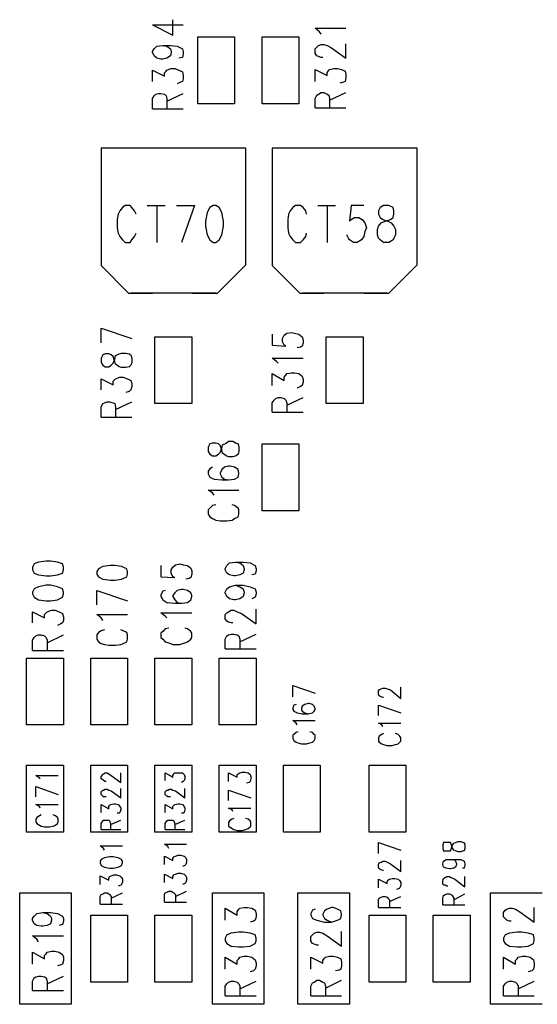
# Model space of a CAD drawing. Extents: x 11.9 to 28.1, y 10.8 to 21.2.
# Tile 38 of 44: x 20.9 to 21.5, y 17.7 to 18.9. Entities that reach past the tile are written whole.
import ezdxf

# ---------------------------------------------------------------- set-up
doc = ezdxf.new("R2010")
doc.units = 0
doc.header["$MEASUREMENT"] = 0
doc.layers.add('LAYNR1', color=2, linetype='Continuous')

msp = doc.modelspace()

# ---------------------------------------------------------------- linework, layer by layer
at = {"layer": 'LAYNR1'}
for points in [[(21.072, 18.848), (21.096, 18.836), (21.096, 18.854)], [(21.072, 18.848), (21.108, 18.848)], [(21.267, 18.84), (21.262, 18.844)], [(21.262, 18.844), (21.298, 18.844)], [(21.125, 18.756), (21.125, 18.834)], [(21.125, 18.834), (21.168, 18.834)], [(21.168, 18.834), (21.168, 18.756)], [(21.2, 18.756), (21.2, 18.834)], [(21.2, 18.834), (21.243, 18.834)], [(21.243, 18.834), (21.243, 18.756)], [(21.269, 18.837), (21.267, 18.84)], [(21.084, 18.824), (21.089, 18.823), (21.093, 18.82), (21.094, 18.817), (21.094, 18.816), (21.093, 18.812), (21.089, 18.809), (21.084, 18.808), (21.082, 18.808), (21.077, 18.809), (21.074, 18.812), (21.072, 18.816), (21.072, 18.817), (21.074, 18.82), (21.077, 18.823), (21.084, 18.824), (21.093, 18.824), (21.101, 18.823), (21.107, 18.82), (21.108, 18.817), (21.108, 18.814), (21.107, 18.81), (21.103, 18.809)], [(21.262, 18.82), (21.264, 18.822)], [(21.264, 18.822), (21.266, 18.824)], [(21.266, 18.824), (21.269, 18.825)], [(21.269, 18.825), (21.272, 18.825)], [(21.272, 18.825), (21.276, 18.824)], [(21.276, 18.824), (21.281, 18.821)], [(21.281, 18.821), (21.298, 18.809)], [(21.298, 18.809), (21.298, 18.826)], [(21.262, 18.815), (21.262, 18.82)], [(21.264, 18.812), (21.262, 18.815)], [(21.266, 18.811), (21.264, 18.812)], [(21.269, 18.81), (21.266, 18.811)], [(21.271, 18.81), (21.269, 18.81)], [(21.072, 18.782), (21.072, 18.795), (21.086, 18.788), (21.086, 18.792), (21.088, 18.794), (21.089, 18.795), (21.094, 18.797), (21.098, 18.797), (21.103, 18.795), (21.107, 18.793), (21.108, 18.789), (21.108, 18.785), (21.107, 18.782), (21.105, 18.781), (21.101, 18.779)], [(21.262, 18.782), (21.262, 18.796)], [(21.262, 18.796), (21.276, 18.789)], [(21.276, 18.792), (21.278, 18.795)], [(21.276, 18.789), (21.276, 18.792)], [(21.278, 18.795), (21.279, 18.796)], [(21.279, 18.796), (21.284, 18.797)], [(21.284, 18.797), (21.288, 18.797)], [(21.288, 18.797), (21.293, 18.796)], [(21.293, 18.796), (21.297, 18.794)], [(21.297, 18.794), (21.298, 18.79)], [(21.298, 18.79), (21.298, 18.786)], [(21.295, 18.781), (21.291, 18.78)], [(21.297, 18.782), (21.295, 18.781)], [(21.298, 18.786), (21.297, 18.782)], [(21.072, 18.75), (21.072, 18.762), (21.074, 18.765), (21.076, 18.767), (21.079, 18.768), (21.082, 18.768), (21.086, 18.767), (21.088, 18.765), (21.089, 18.762), (21.089, 18.75)], [(21.089, 18.759), (21.108, 18.768)], [(21.262, 18.762), (21.264, 18.766)], [(21.264, 18.766), (21.266, 18.767)], [(21.266, 18.767), (21.269, 18.769)], [(21.269, 18.769), (21.272, 18.769)], [(21.272, 18.769), (21.276, 18.767)], [(21.276, 18.767), (21.278, 18.766)], [(21.278, 18.766), (21.279, 18.762)], [(21.279, 18.76), (21.298, 18.769)], [(21.168, 18.756), (21.125, 18.756)], [(21.243, 18.756), (21.2, 18.756)], [(21.262, 18.751), (21.262, 18.762)], [(21.279, 18.762), (21.279, 18.751)], [(21.072, 18.75), (21.108, 18.75)], [(21.262, 18.751), (21.298, 18.751)], [(21.076, 18.704), (21.012, 18.704)], [(21.012, 18.704), (21.012, 18.567)], [(21.181, 18.704), (21.015, 18.704)], [(21.181, 18.704), (21.12, 18.704)], [(21.181, 18.568), (21.181, 18.704)], [(21.276, 18.704), (21.212, 18.704)], [(21.212, 18.704), (21.212, 18.567)], [(21.381, 18.704), (21.215, 18.704)], [(21.381, 18.704), (21.32, 18.704)], [(21.381, 18.568), (21.381, 18.704)], [(21.053, 18.627), (21.051, 18.631), (21.048, 18.635), (21.046, 18.637), (21.04, 18.637), (21.037, 18.635), (21.034, 18.631), (21.032, 18.627), (21.031, 18.621), (21.031, 18.611), (21.032, 18.605), (21.034, 18.601), (21.037, 18.597), (21.04, 18.594), (21.046, 18.594), (21.048, 18.597), (21.051, 18.601), (21.053, 18.605)], [(21.066, 18.637), (21.087, 18.637)], [(21.077, 18.637), (21.077, 18.594)], [(21.1, 18.637), (21.121, 18.637)], [(21.121, 18.637), (21.106, 18.594)], [(21.239, 18.637), (21.236, 18.635), (21.233, 18.631), (21.231, 18.627), (21.23, 18.621), (21.23, 18.611), (21.231, 18.605), (21.233, 18.601), (21.236, 18.597), (21.239, 18.594)], [(21.252, 18.627), (21.251, 18.631), (21.248, 18.635), (21.245, 18.637), (21.239, 18.637)], [(21.265, 18.637), (21.286, 18.637)], [(21.276, 18.637), (21.276, 18.594)], [(21.304, 18.637), (21.302, 18.619), (21.304, 18.621)], [(21.319, 18.637), (21.304, 18.637)], [(21.342, 18.637), (21.338, 18.635), (21.336, 18.631)], [(21.353, 18.635), (21.348, 18.637), (21.342, 18.637)], [(21.336, 18.631), (21.336, 18.627)], [(21.336, 18.627), (21.338, 18.623), (21.341, 18.621), (21.347, 18.619), (21.351, 18.617), (21.354, 18.613), (21.356, 18.609), (21.356, 18.603), (21.354, 18.599), (21.353, 18.597)], [(21.353, 18.623), (21.354, 18.627), (21.354, 18.631), (21.353, 18.635)], [(21.304, 18.621), (21.308, 18.623), (21.313, 18.623), (21.317, 18.621), (21.32, 18.617)], [(21.32, 18.617), (21.322, 18.611), (21.32, 18.607)], [(21.336, 18.613), (21.339, 18.617), (21.344, 18.619), (21.35, 18.621), (21.353, 18.623)], [(21.239, 18.594), (21.245, 18.594), (21.248, 18.597), (21.251, 18.601), (21.252, 18.605)], [(21.32, 18.607), (21.319, 18.601), (21.316, 18.597), (21.311, 18.594), (21.307, 18.594), (21.302, 18.597), (21.301, 18.599), (21.299, 18.603)], [(21.336, 18.599), (21.335, 18.603), (21.335, 18.609), (21.336, 18.613)], [(21.353, 18.597), (21.348, 18.594), (21.342, 18.594), (21.338, 18.597), (21.336, 18.599)], [(21.148, 18.535), (21.181, 18.568)], [(21.348, 18.535), (21.381, 18.568)], [(21.012, 18.567), (21.044, 18.535)], [(21.212, 18.567), (21.244, 18.535)], [(21.044, 18.535), (21.072, 18.535)], [(21.146, 18.535), (21.047, 18.535)], [(21.119, 18.535), (21.148, 18.535)], [(21.244, 18.535), (21.272, 18.535)], [(21.346, 18.535), (21.247, 18.535)], [(21.319, 18.535), (21.348, 18.535)], [(21.012, 18.494), (21.048, 18.482)], [(21.012, 18.477), (21.012, 18.494)], [(21.212, 18.487), (21.212, 18.474), (21.228, 18.473), (21.226, 18.474), (21.224, 18.478), (21.224, 18.482), (21.226, 18.486), (21.229, 18.488), (21.234, 18.489), (21.238, 18.488), (21.243, 18.487), (21.247, 18.484), (21.248, 18.48), (21.248, 18.477), (21.247, 18.473), (21.245, 18.472), (21.241, 18.471)], [(21.075, 18.406), (21.075, 18.484)], [(21.075, 18.484), (21.118, 18.484)], [(21.118, 18.484), (21.118, 18.406)], [(21.275, 18.406), (21.275, 18.484)], [(21.275, 18.484), (21.318, 18.484)], [(21.318, 18.484), (21.318, 18.406)], [(21.219, 18.453), (21.217, 18.455), (21.212, 18.459), (21.248, 18.459)], [(21.212, 18.427), (21.212, 18.441), (21.226, 18.433), (21.226, 18.437), (21.228, 18.439), (21.229, 18.441), (21.234, 18.442), (21.238, 18.442), (21.243, 18.441), (21.247, 18.438), (21.248, 18.434), (21.248, 18.431), (21.247, 18.427), (21.245, 18.426), (21.241, 18.424)], [(21.012, 18.422), (21.012, 18.435), (21.026, 18.428), (21.026, 18.432), (21.028, 18.434), (21.029, 18.435), (21.034, 18.437), (21.038, 18.437), (21.043, 18.435), (21.047, 18.433), (21.048, 18.429), (21.048, 18.426), (21.047, 18.422), (21.045, 18.42), (21.041, 18.419)], [(21.012, 18.39), (21.012, 18.402), (21.014, 18.406), (21.016, 18.407), (21.019, 18.408), (21.022, 18.408), (21.026, 18.407), (21.028, 18.406), (21.029, 18.402), (21.029, 18.39)], [(21.029, 18.399), (21.048, 18.408)], [(21.212, 18.396), (21.212, 18.407), (21.214, 18.41), (21.216, 18.412), (21.219, 18.413), (21.222, 18.413), (21.226, 18.412), (21.228, 18.41), (21.229, 18.407), (21.229, 18.396)], [(21.229, 18.404), (21.248, 18.413)], [(21.118, 18.406), (21.075, 18.406)], [(21.212, 18.396), (21.248, 18.396)], [(21.318, 18.406), (21.275, 18.406)], [(21.012, 18.39), (21.048, 18.39)], [(21.158, 18.36), (21.161, 18.362)], [(21.161, 18.362), (21.166, 18.362)], [(21.166, 18.362), (21.17, 18.36)], [(21.139, 18.359), (21.137, 18.355)], [(21.137, 18.355), (21.137, 18.35)], [(21.137, 18.35), (21.139, 18.347)], [(21.142, 18.36), (21.139, 18.359)], [(21.146, 18.36), (21.142, 18.36)], [(21.149, 18.359), (21.146, 18.36)], [(21.151, 18.357), (21.149, 18.359)], [(21.153, 18.352), (21.151, 18.357)], [(21.151, 18.349), (21.153, 18.354)], [(21.153, 18.354), (21.154, 18.358)], [(21.154, 18.348), (21.153, 18.352)], [(21.154, 18.358), (21.158, 18.36)], [(21.17, 18.36), (21.172, 18.359)], [(21.172, 18.359), (21.173, 18.355)], [(21.173, 18.35), (21.172, 18.347)], [(21.173, 18.355), (21.173, 18.35)], [(21.2, 18.281), (21.2, 18.359)], [(21.2, 18.359), (21.243, 18.359)], [(21.243, 18.359), (21.243, 18.281)], [(21.139, 18.347), (21.142, 18.345)], [(21.142, 18.345), (21.146, 18.345)], [(21.146, 18.345), (21.149, 18.347)], [(21.149, 18.347), (21.151, 18.349)], [(21.158, 18.345), (21.154, 18.348)], [(21.161, 18.344), (21.158, 18.345)], [(21.166, 18.344), (21.161, 18.344)], [(21.17, 18.345), (21.166, 18.344)], [(21.172, 18.347), (21.17, 18.345)], [(21.139, 18.33), (21.137, 18.327)], [(21.137, 18.327), (21.137, 18.324)], [(21.142, 18.332), (21.139, 18.33)], [(21.153, 18.329), (21.151, 18.325)], [(21.156, 18.332), (21.153, 18.329)], [(21.161, 18.333), (21.156, 18.332)], [(21.163, 18.333), (21.161, 18.333)], [(21.168, 18.332), (21.163, 18.333)], [(21.172, 18.329), (21.168, 18.332)], [(21.173, 18.325), (21.172, 18.329)], [(21.137, 18.324), (21.139, 18.32)], [(21.139, 18.32), (21.144, 18.318)], [(21.144, 18.318), (21.153, 18.317)], [(21.151, 18.325), (21.151, 18.324)], [(21.151, 18.324), (21.153, 18.32)], [(21.153, 18.32), (21.156, 18.318)], [(21.153, 18.317), (21.161, 18.317)], [(21.156, 18.318), (21.161, 18.317)], [(21.161, 18.317), (21.168, 18.318)], [(21.168, 18.318), (21.172, 18.32)], [(21.172, 18.32), (21.173, 18.324)], [(21.173, 18.324), (21.173, 18.325)], [(21.142, 18.302), (21.137, 18.305)], [(21.137, 18.305), (21.173, 18.305)], [(21.144, 18.299), (21.142, 18.302)], [(21.139, 18.284), (21.137, 18.282)], [(21.137, 18.282), (21.137, 18.277)], [(21.142, 18.287), (21.139, 18.284)], [(21.146, 18.288), (21.142, 18.287)], [(21.168, 18.287), (21.165, 18.288)], [(21.172, 18.284), (21.168, 18.287)], [(21.173, 18.282), (21.172, 18.284)], [(21.173, 18.277), (21.173, 18.282)], [(21.243, 18.281), (21.2, 18.281)], [(21.137, 18.277), (21.139, 18.274)], [(21.139, 18.274), (21.142, 18.272)], [(21.142, 18.272), (21.146, 18.27)], [(21.146, 18.27), (21.151, 18.269)], [(21.159, 18.269), (21.165, 18.27)], [(21.165, 18.27), (21.168, 18.272)], [(21.168, 18.272), (21.172, 18.274)], [(21.172, 18.274), (21.173, 18.277)], [(21.151, 18.269), (21.159, 18.269)], [(21.082, 18.217), (21.082, 18.204), (21.098, 18.203), (21.096, 18.204), (21.094, 18.208), (21.094, 18.212), (21.096, 18.215), (21.099, 18.218), (21.104, 18.219), (21.108, 18.218), (21.113, 18.217), (21.117, 18.214), (21.118, 18.211), (21.118, 18.207), (21.117, 18.203), (21.115, 18.202), (21.111, 18.201)], [(21.169, 18.221), (21.174, 18.22), (21.178, 18.217), (21.179, 18.213), (21.179, 18.212), (21.178, 18.208), (21.174, 18.206), (21.169, 18.205), (21.167, 18.205), (21.162, 18.206), (21.159, 18.208), (21.157, 18.212), (21.157, 18.213), (21.159, 18.217), (21.162, 18.22), (21.169, 18.221), (21.178, 18.221), (21.186, 18.22), (21.192, 18.217), (21.193, 18.213), (21.193, 18.211), (21.192, 18.207), (21.188, 18.206)], [(21.087, 18.188), (21.084, 18.187), (21.082, 18.183), (21.082, 18.181), (21.084, 18.177), (21.089, 18.174), (21.098, 18.173), (21.106, 18.173), (21.113, 18.174), (21.117, 18.177), (21.118, 18.181), (21.118, 18.182), (21.117, 18.185), (21.113, 18.188), (21.108, 18.189), (21.106, 18.189), (21.101, 18.188), (21.098, 18.185), (21.096, 18.182), (21.096, 18.181), (21.098, 18.177), (21.101, 18.174), (21.106, 18.173)], [(21.169, 18.194), (21.174, 18.192), (21.178, 18.19), (21.179, 18.186), (21.179, 18.185), (21.178, 18.181), (21.174, 18.178), (21.169, 18.177), (21.167, 18.177), (21.162, 18.178), (21.159, 18.181), (21.157, 18.185), (21.157, 18.186), (21.159, 18.19), (21.162, 18.192), (21.169, 18.194), (21.178, 18.194), (21.186, 18.192), (21.192, 18.19), (21.193, 18.186), (21.193, 18.184), (21.192, 18.18), (21.188, 18.178)], [(21.007, 18.188), (21.043, 18.176)], [(21.007, 18.171), (21.007, 18.188)], [(21.166, 18.15), (21.164, 18.15), (21.161, 18.151), (21.159, 18.152), (21.157, 18.155), (21.157, 18.16), (21.159, 18.162), (21.161, 18.163), (21.164, 18.165), (21.167, 18.165), (21.171, 18.163), (21.176, 18.161), (21.193, 18.149), (21.193, 18.166)], [(20.932, 18.15), (20.932, 18.163), (20.946, 18.156), (20.946, 18.16), (20.948, 18.162), (20.949, 18.163), (20.954, 18.165), (20.958, 18.165), (20.963, 18.163), (20.967, 18.161), (20.968, 18.157), (20.968, 18.153), (20.967, 18.15), (20.965, 18.149), (20.961, 18.147)], [(21.014, 18.153), (21.012, 18.156), (21.007, 18.16), (21.043, 18.16)], [(21.089, 18.156), (21.087, 18.158), (21.082, 18.162), (21.118, 18.162)], [(21.091, 18.144), (21.087, 18.143), (21.084, 18.14), (21.082, 18.138), (21.082, 18.133), (21.084, 18.131), (21.087, 18.128), (21.091, 18.127), (21.096, 18.125), (21.104, 18.125), (21.11, 18.127), (21.113, 18.128), (21.117, 18.131), (21.118, 18.133), (21.118, 18.138), (21.117, 18.14), (21.113, 18.143), (21.11, 18.144)], [(20.932, 18.118), (20.932, 18.13), (20.934, 18.133), (20.936, 18.135), (20.939, 18.136), (20.942, 18.136), (20.946, 18.135), (20.948, 18.133), (20.949, 18.13), (20.949, 18.118)], [(20.949, 18.127), (20.968, 18.136)], [(21.016, 18.142), (21.012, 18.141), (21.009, 18.139), (21.007, 18.136), (21.007, 18.131), (21.009, 18.128), (21.012, 18.126), (21.016, 18.125), (21.021, 18.124), (21.029, 18.124), (21.035, 18.125), (21.038, 18.126), (21.042, 18.128), (21.043, 18.131), (21.043, 18.136), (21.042, 18.139), (21.038, 18.141), (21.035, 18.142)], [(21.157, 18.12), (21.157, 18.131), (21.159, 18.135), (21.161, 18.136), (21.164, 18.137), (21.167, 18.137), (21.171, 18.136), (21.173, 18.135), (21.174, 18.131), (21.174, 18.12)], [(21.174, 18.128), (21.193, 18.137)], [(21.157, 18.12), (21.193, 18.12)], [(20.925, 18.031), (20.925, 18.109)], [(20.925, 18.109), (20.968, 18.109)], [(20.932, 18.118), (20.968, 18.118)], [(20.968, 18.109), (20.968, 18.031)], [(21, 18.031), (21, 18.109)], [(21, 18.109), (21.043, 18.109)], [(21.043, 18.109), (21.043, 18.031)], [(21.075, 18.031), (21.075, 18.109)], [(21.075, 18.109), (21.118, 18.109)], [(21.118, 18.109), (21.118, 18.031)], [(21.15, 18.031), (21.15, 18.109)], [(21.15, 18.109), (21.193, 18.109)], [(21.193, 18.109), (21.193, 18.031)], [(21.236, 18.077), (21.262, 18.068)], [(21.236, 18.064), (21.236, 18.077)], [(21.339, 18.073), (21.341, 18.074)], [(21.341, 18.074), (21.344, 18.074)], [(21.344, 18.074), (21.346, 18.073)], [(21.362, 18.062), (21.362, 18.075)], [(21.336, 18.071), (21.337, 18.072)], [(21.336, 18.067), (21.336, 18.071)], [(21.337, 18.065), (21.336, 18.067)], [(21.337, 18.072), (21.339, 18.073)], [(21.339, 18.064), (21.337, 18.065)], [(21.341, 18.063), (21.339, 18.064)], [(21.342, 18.063), (21.341, 18.063)], [(21.346, 18.073), (21.35, 18.072)], [(21.35, 18.072), (21.362, 18.062)], [(21.237, 18.054), (21.236, 18.051)], [(21.236, 18.051), (21.236, 18.049)], [(21.24, 18.055), (21.237, 18.054)], [(21.247, 18.053), (21.246, 18.05)], [(21.25, 18.055), (21.247, 18.053)], [(21.254, 18.056), (21.25, 18.055)], [(21.255, 18.056), (21.254, 18.056)], [(21.259, 18.055), (21.255, 18.056)], [(21.261, 18.053), (21.259, 18.055)], [(21.262, 18.05), (21.261, 18.053)], [(21.336, 18.054), (21.362, 18.045)], [(21.336, 18.042), (21.336, 18.054)], [(21.236, 18.049), (21.237, 18.047)], [(21.237, 18.047), (21.241, 18.045)], [(21.241, 18.045), (21.247, 18.044)], [(21.246, 18.05), (21.246, 18.049)], [(21.246, 18.049), (21.247, 18.047)], [(21.247, 18.047), (21.25, 18.045)], [(21.247, 18.044), (21.254, 18.044)], [(21.25, 18.045), (21.254, 18.044)], [(21.254, 18.044), (21.259, 18.045)], [(21.259, 18.045), (21.261, 18.047)], [(21.261, 18.047), (21.262, 18.049)], [(21.262, 18.049), (21.262, 18.05)], [(20.968, 18.031), (20.925, 18.031)], [(21.043, 18.031), (21, 18.031)], [(21.118, 18.031), (21.075, 18.031)], [(21.193, 18.031), (21.15, 18.031)], [(21.24, 18.033), (21.236, 18.036)], [(21.236, 18.036), (21.262, 18.036)], [(21.241, 18.031), (21.24, 18.033)], [(21.34, 18.031), (21.336, 18.033)], [(21.336, 18.033), (21.362, 18.033)], [(21.341, 18.029), (21.34, 18.031)], [(21.237, 18.02), (21.236, 18.019)], [(21.236, 18.019), (21.236, 18.015)], [(21.24, 18.022), (21.237, 18.02)], [(21.242, 18.023), (21.24, 18.022)], [(21.259, 18.022), (21.256, 18.023)], [(21.261, 18.02), (21.259, 18.022)], [(21.262, 18.019), (21.261, 18.02)], [(21.262, 18.015), (21.262, 18.019)], [(21.337, 18.018), (21.336, 18.016)], [(21.34, 18.02), (21.337, 18.018)], [(21.342, 18.021), (21.34, 18.02)], [(21.359, 18.02), (21.356, 18.021)], [(21.361, 18.018), (21.359, 18.02)], [(21.362, 18.016), (21.361, 18.018)], [(21.236, 18.015), (21.237, 18.013)], [(21.237, 18.013), (21.24, 18.011)], [(21.24, 18.011), (21.242, 18.01)], [(21.242, 18.01), (21.246, 18.009)], [(21.246, 18.009), (21.252, 18.009)], [(21.252, 18.009), (21.256, 18.01)], [(21.256, 18.01), (21.259, 18.011)], [(21.259, 18.011), (21.261, 18.013)], [(21.261, 18.013), (21.262, 18.015)], [(21.336, 18.016), (21.336, 18.012)], [(21.336, 18.012), (21.337, 18.011)], [(21.337, 18.011), (21.34, 18.009)], [(21.34, 18.009), (21.342, 18.008)], [(21.342, 18.008), (21.346, 18.007)], [(21.346, 18.007), (21.352, 18.007)], [(21.352, 18.007), (21.356, 18.008)], [(21.356, 18.008), (21.359, 18.009)], [(21.359, 18.009), (21.361, 18.011)], [(21.361, 18.011), (21.362, 18.012)], [(21.362, 18.012), (21.362, 18.016)], [(20.925, 17.906), (20.925, 17.984)], [(20.925, 17.984), (20.968, 17.984)], [(20.968, 17.984), (20.968, 17.906)], [(21, 17.906), (21, 17.984)], [(21, 17.984), (21.043, 17.984)], [(21.043, 17.984), (21.043, 17.906)], [(21.075, 17.906), (21.075, 17.984)], [(21.075, 17.984), (21.118, 17.984)], [(21.118, 17.984), (21.118, 17.906)], [(21.15, 17.906), (21.15, 17.984)], [(21.15, 17.984), (21.193, 17.984)], [(21.193, 17.984), (21.193, 17.906)], [(21.225, 17.906), (21.225, 17.984)], [(21.225, 17.984), (21.268, 17.984)], [(21.268, 17.984), (21.268, 17.906)], [(21.325, 17.906), (21.325, 17.984)], [(21.325, 17.984), (21.368, 17.984)], [(21.368, 17.984), (21.368, 17.906)], [(20.94, 17.969), (20.936, 17.972)], [(20.936, 17.972), (20.962, 17.972)], [(21.018, 17.965), (21.017, 17.965), (21.015, 17.966), (21.014, 17.967), (21.012, 17.968), (21.012, 17.971), (21.014, 17.973), (21.015, 17.974), (21.017, 17.975), (21.019, 17.975), (21.021, 17.974), (21.024, 17.972), (21.035, 17.964), (21.035, 17.975)], [(21.087, 17.966), (21.087, 17.975), (21.096, 17.97), (21.096, 17.972), (21.097, 17.974), (21.098, 17.975), (21.102, 17.975), (21.104, 17.975), (21.107, 17.975), (21.109, 17.973), (21.11, 17.971), (21.11, 17.968), (21.109, 17.966), (21.108, 17.965), (21.106, 17.964)], [(21.161, 17.965), (21.161, 17.975)], [(21.161, 17.975), (21.171, 17.97)], [(21.171, 17.973), (21.172, 17.974)], [(21.171, 17.97), (21.171, 17.973)], [(21.172, 17.974), (21.174, 17.975)], [(21.174, 17.975), (21.177, 17.976)], [(21.177, 17.976), (21.18, 17.976)], [(21.18, 17.976), (21.184, 17.975)], [(21.184, 17.975), (21.186, 17.973)], [(21.186, 17.973), (21.187, 17.971)], [(21.187, 17.971), (21.187, 17.968)], [(20.936, 17.959), (20.962, 17.95)], [(20.936, 17.947), (20.936, 17.959)], [(20.941, 17.968), (20.94, 17.969)], [(21.185, 17.964), (21.182, 17.963)], [(21.186, 17.965), (21.185, 17.964)], [(21.187, 17.968), (21.186, 17.965)], [(21.018, 17.947), (21.017, 17.947), (21.015, 17.947), (21.014, 17.948), (21.012, 17.95), (21.012, 17.953), (21.014, 17.955), (21.015, 17.955), (21.017, 17.956), (21.019, 17.956), (21.021, 17.955), (21.024, 17.954), (21.035, 17.946), (21.035, 17.957)], [(21.093, 17.947), (21.092, 17.947), (21.09, 17.947), (21.089, 17.948), (21.087, 17.95), (21.087, 17.953), (21.089, 17.955), (21.09, 17.955), (21.092, 17.956), (21.094, 17.956), (21.096, 17.955), (21.099, 17.954), (21.11, 17.946), (21.11, 17.957)], [(21.161, 17.955), (21.187, 17.946)], [(21.161, 17.943), (21.161, 17.955)], [(20.94, 17.936), (20.936, 17.938)], [(20.936, 17.938), (20.962, 17.938)], [(20.941, 17.934), (20.94, 17.936)], [(21.012, 17.929), (21.012, 17.938), (21.021, 17.933), (21.021, 17.936), (21.022, 17.937), (21.023, 17.938), (21.027, 17.939), (21.029, 17.939), (21.032, 17.938), (21.034, 17.936), (21.035, 17.934), (21.035, 17.932), (21.034, 17.929), (21.033, 17.928), (21.031, 17.928)], [(21.087, 17.929), (21.087, 17.938), (21.096, 17.933), (21.096, 17.936), (21.097, 17.937), (21.098, 17.938), (21.102, 17.939), (21.104, 17.939), (21.107, 17.938), (21.109, 17.936), (21.11, 17.934), (21.11, 17.932), (21.109, 17.929), (21.108, 17.928), (21.106, 17.928)], [(20.94, 17.925), (20.937, 17.923)], [(20.942, 17.926), (20.94, 17.925)], [(20.959, 17.925), (20.956, 17.926)], [(20.961, 17.923), (20.959, 17.925)], [(21.165, 17.932), (21.161, 17.934)], [(21.161, 17.934), (21.187, 17.934)], [(21.166, 17.93), (21.165, 17.932)], [(20.937, 17.923), (20.936, 17.921)], [(20.936, 17.921), (20.936, 17.918)], [(20.936, 17.918), (20.937, 17.916)], [(20.937, 17.916), (20.94, 17.914)], [(20.94, 17.914), (20.942, 17.913)], [(20.942, 17.913), (20.946, 17.912)], [(20.952, 17.912), (20.956, 17.913)], [(20.956, 17.913), (20.959, 17.914)], [(20.959, 17.914), (20.961, 17.916)], [(20.962, 17.921), (20.961, 17.923)], [(20.961, 17.916), (20.962, 17.918)], [(20.962, 17.918), (20.962, 17.921)], [(21.012, 17.909), (21.012, 17.916), (21.014, 17.919), (21.015, 17.92), (21.017, 17.92), (21.019, 17.92), (21.021, 17.92), (21.022, 17.919), (21.023, 17.916), (21.023, 17.909)], [(21.023, 17.915), (21.035, 17.92)], [(21.087, 17.909), (21.087, 17.916), (21.089, 17.919), (21.09, 17.92), (21.092, 17.92), (21.094, 17.92), (21.096, 17.92), (21.097, 17.919), (21.098, 17.916), (21.098, 17.909)], [(21.098, 17.915), (21.11, 17.92)], [(21.162, 17.919), (21.161, 17.917)], [(21.161, 17.917), (21.161, 17.913)], [(21.161, 17.913), (21.162, 17.912)], [(21.165, 17.921), (21.162, 17.919)], [(21.167, 17.922), (21.165, 17.921)], [(21.184, 17.921), (21.181, 17.922)], [(21.186, 17.919), (21.184, 17.921)], [(21.187, 17.917), (21.186, 17.919)], [(21.186, 17.912), (21.187, 17.913)], [(21.187, 17.913), (21.187, 17.917)], [(20.968, 17.906), (20.925, 17.906)], [(20.946, 17.912), (20.952, 17.912)], [(21.043, 17.906), (21, 17.906)], [(21.012, 17.909), (21.035, 17.909)], [(21.118, 17.906), (21.075, 17.906)], [(21.087, 17.909), (21.11, 17.909)], [(21.193, 17.906), (21.15, 17.906)], [(21.162, 17.912), (21.165, 17.91)], [(21.165, 17.91), (21.167, 17.909)], [(21.167, 17.909), (21.171, 17.908)], [(21.171, 17.908), (21.177, 17.908)], [(21.177, 17.908), (21.181, 17.909)], [(21.181, 17.909), (21.184, 17.91)], [(21.184, 17.91), (21.186, 17.912)], [(21.268, 17.906), (21.225, 17.906)], [(21.368, 17.906), (21.325, 17.906)], [(21.015, 17.887), (21.011, 17.89)], [(21.011, 17.89), (21.037, 17.89)], [(21.09, 17.889), (21.086, 17.892)], [(21.086, 17.892), (21.112, 17.892)], [(21.336, 17.894), (21.362, 17.885)], [(21.336, 17.881), (21.336, 17.894)], [(21.412, 17.894), (21.411, 17.891)], [(21.411, 17.891), (21.411, 17.887)], [(21.415, 17.894), (21.412, 17.894)], [(21.417, 17.894), (21.415, 17.894)], [(21.42, 17.894), (21.417, 17.894)], [(21.421, 17.892), (21.42, 17.894)], [(21.422, 17.888), (21.421, 17.892)], [(21.421, 17.886), (21.422, 17.89)], [(21.422, 17.89), (21.424, 17.893)], [(21.424, 17.893), (21.426, 17.894)], [(21.426, 17.894), (21.429, 17.895)], [(21.429, 17.895), (21.432, 17.895)], [(21.432, 17.895), (21.435, 17.894)], [(21.435, 17.894), (21.436, 17.894)], [(21.436, 17.894), (21.437, 17.891)], [(21.437, 17.891), (21.437, 17.887)], [(21.016, 17.885), (21.015, 17.887)], [(21.091, 17.887), (21.09, 17.889)], [(21.099, 17.878), (21.102, 17.879)], [(21.102, 17.879), (21.105, 17.879)], [(21.105, 17.879), (21.109, 17.878)], [(21.411, 17.887), (21.412, 17.884)], [(21.412, 17.884), (21.415, 17.884)], [(21.415, 17.884), (21.417, 17.884)], [(21.417, 17.884), (21.42, 17.884)], [(21.42, 17.884), (21.421, 17.886)], [(21.424, 17.885), (21.422, 17.888)], [(21.426, 17.884), (21.424, 17.885)], [(21.429, 17.883), (21.426, 17.884)], [(21.432, 17.883), (21.429, 17.883)], [(21.435, 17.884), (21.432, 17.883)], [(21.436, 17.884), (21.435, 17.884)], [(21.437, 17.887), (21.436, 17.884)], [(21.012, 17.874), (21.011, 17.872)], [(21.011, 17.872), (21.011, 17.87)], [(21.011, 17.87), (21.012, 17.867)], [(21.016, 17.876), (21.012, 17.874)], [(21.012, 17.867), (21.016, 17.865)], [(21.022, 17.877), (21.016, 17.876)], [(21.026, 17.877), (21.022, 17.877)], [(21.032, 17.876), (21.026, 17.877)], [(21.036, 17.874), (21.032, 17.876)], [(21.032, 17.865), (21.036, 17.867)], [(21.037, 17.872), (21.036, 17.874)], [(21.036, 17.867), (21.037, 17.87)], [(21.037, 17.87), (21.037, 17.872)], [(21.086, 17.868), (21.086, 17.878)], [(21.086, 17.878), (21.096, 17.873)], [(21.096, 17.875), (21.097, 17.877)], [(21.096, 17.873), (21.096, 17.875)], [(21.097, 17.877), (21.099, 17.878)], [(21.11, 17.867), (21.107, 17.866)], [(21.109, 17.878), (21.111, 17.876)], [(21.111, 17.868), (21.11, 17.867)], [(21.111, 17.876), (21.112, 17.874)], [(21.112, 17.871), (21.111, 17.868)], [(21.112, 17.874), (21.112, 17.871)], [(21.336, 17.868), (21.337, 17.87)], [(21.336, 17.865), (21.336, 17.868)], [(21.337, 17.87), (21.339, 17.871)], [(21.339, 17.871), (21.341, 17.872)], [(21.341, 17.872), (21.344, 17.872)], [(21.344, 17.872), (21.346, 17.871)], [(21.346, 17.871), (21.35, 17.869)], [(21.35, 17.869), (21.362, 17.86)], [(21.362, 17.86), (21.362, 17.873)], [(21.411, 17.869), (21.412, 17.872)], [(21.411, 17.868), (21.411, 17.869)], [(21.412, 17.865), (21.411, 17.868)], [(21.412, 17.872), (21.415, 17.874)], [(21.415, 17.874), (21.42, 17.874)], [(21.42, 17.874), (21.424, 17.874)], [(21.42, 17.874), (21.426, 17.874)], [(21.424, 17.874), (21.426, 17.872)], [(21.426, 17.874), (21.432, 17.874)], [(21.426, 17.872), (21.427, 17.869)], [(21.427, 17.868), (21.426, 17.865)], [(21.427, 17.869), (21.427, 17.868)], [(21.432, 17.874), (21.436, 17.872)], [(21.436, 17.872), (21.437, 17.869)], [(21.437, 17.867), (21.436, 17.864)], [(21.437, 17.869), (21.437, 17.867)], [(21.016, 17.865), (21.022, 17.864)], [(21.022, 17.864), (21.026, 17.864)], [(21.024, 17.855), (21.027, 17.856)], [(21.026, 17.864), (21.032, 17.865)], [(21.027, 17.856), (21.03, 17.856)], [(21.03, 17.856), (21.034, 17.855)], [(21.086, 17.847), (21.086, 17.857)], [(21.086, 17.857), (21.096, 17.852)], [(21.096, 17.854), (21.097, 17.856)], [(21.097, 17.856), (21.099, 17.857)], [(21.099, 17.857), (21.102, 17.858)], [(21.102, 17.858), (21.105, 17.858)], [(21.105, 17.858), (21.109, 17.857)], [(21.109, 17.857), (21.111, 17.855)], [(21.337, 17.863), (21.336, 17.865)], [(21.339, 17.862), (21.337, 17.863)], [(21.341, 17.861), (21.339, 17.862)], [(21.342, 17.861), (21.341, 17.861)], [(21.415, 17.864), (21.412, 17.865)], [(21.419, 17.863), (21.415, 17.864)], [(21.42, 17.863), (21.419, 17.863)], [(21.424, 17.864), (21.42, 17.863)], [(21.426, 17.865), (21.424, 17.864)], [(21.436, 17.864), (21.434, 17.864)], [(21.011, 17.845), (21.011, 17.855)], [(21.011, 17.855), (21.021, 17.85)], [(21.021, 17.852), (21.022, 17.854)], [(21.021, 17.85), (21.021, 17.852)], [(21.022, 17.854), (21.024, 17.855)], [(21.035, 17.844), (21.032, 17.843)], [(21.034, 17.855), (21.036, 17.853)], [(21.036, 17.845), (21.035, 17.844)], [(21.036, 17.853), (21.037, 17.851)], [(21.037, 17.848), (21.036, 17.845)], [(21.037, 17.851), (21.037, 17.848)], [(21.096, 17.852), (21.096, 17.854)], [(21.11, 17.846), (21.107, 17.845)], [(21.111, 17.847), (21.11, 17.846)], [(21.111, 17.855), (21.112, 17.853)], [(21.112, 17.85), (21.111, 17.847)], [(21.112, 17.853), (21.112, 17.85)], [(21.336, 17.841), (21.336, 17.851)], [(21.336, 17.851), (21.346, 17.846)], [(21.346, 17.848), (21.347, 17.85)], [(21.346, 17.846), (21.346, 17.848)], [(21.347, 17.85), (21.349, 17.851)], [(21.349, 17.851), (21.352, 17.852)], [(21.352, 17.852), (21.355, 17.852)], [(21.355, 17.852), (21.359, 17.851)], [(21.359, 17.851), (21.361, 17.849)], [(21.361, 17.849), (21.362, 17.847)], [(21.362, 17.844), (21.361, 17.841)], [(21.362, 17.847), (21.362, 17.844)], [(21.411, 17.85), (21.412, 17.852)], [(21.411, 17.846), (21.411, 17.85)], [(21.412, 17.844), (21.411, 17.846)], [(21.412, 17.852), (21.414, 17.853)], [(21.414, 17.844), (21.412, 17.844)], [(21.414, 17.853), (21.416, 17.854)], [(21.416, 17.843), (21.414, 17.844)], [(21.416, 17.854), (21.419, 17.854)], [(21.419, 17.854), (21.421, 17.853)], [(21.421, 17.853), (21.425, 17.851)], [(21.425, 17.851), (21.437, 17.842)], [(21.437, 17.842), (21.437, 17.854)], [(20.917, 17.705), (20.917, 17.835)], [(20.917, 17.835), (20.977, 17.835)], [(20.977, 17.835), (20.977, 17.705)], [(21.011, 17.831), (21.012, 17.833)], [(21.012, 17.833), (21.014, 17.834)], [(21.014, 17.834), (21.016, 17.835)], [(21.016, 17.835), (21.019, 17.835)], [(21.019, 17.835), (21.021, 17.834)], [(21.021, 17.834), (21.022, 17.833)], [(21.022, 17.833), (21.024, 17.831)], [(21.024, 17.829), (21.037, 17.835)], [(21.086, 17.833), (21.087, 17.835)], [(21.086, 17.824), (21.086, 17.833)], [(21.087, 17.835), (21.089, 17.836)], [(21.089, 17.836), (21.091, 17.837)], [(21.091, 17.837), (21.094, 17.837)], [(21.094, 17.837), (21.096, 17.836)], [(21.096, 17.836), (21.097, 17.835)], [(21.097, 17.835), (21.099, 17.833)], [(21.099, 17.831), (21.112, 17.837)], [(21.099, 17.833), (21.099, 17.824)], [(21.142, 17.705), (21.142, 17.835)], [(21.142, 17.835), (21.202, 17.835)], [(21.202, 17.835), (21.202, 17.705)], [(21.242, 17.705), (21.242, 17.835)], [(21.242, 17.835), (21.302, 17.835)], [(21.302, 17.835), (21.302, 17.705)], [(21.36, 17.84), (21.357, 17.839)], [(21.361, 17.841), (21.36, 17.84)], [(21.412, 17.832), (21.414, 17.833)], [(21.414, 17.833), (21.416, 17.834)], [(21.417, 17.843), (21.416, 17.843)], [(21.416, 17.834), (21.419, 17.834)], [(21.419, 17.834), (21.421, 17.833)], [(21.421, 17.833), (21.422, 17.832)], [(21.424, 17.827), (21.437, 17.834)], [(21.467, 17.705), (21.467, 17.835)], [(21.467, 17.835), (21.527, 17.835)], [(21.011, 17.822), (21.011, 17.831)], [(21.011, 17.822), (21.037, 17.822)], [(21.024, 17.831), (21.024, 17.822)], [(21.086, 17.824), (21.112, 17.824)], [(21.336, 17.827), (21.337, 17.829)], [(21.336, 17.818), (21.336, 17.827)], [(21.337, 17.829), (21.339, 17.83)], [(21.339, 17.83), (21.341, 17.831)], [(21.341, 17.831), (21.344, 17.831)], [(21.344, 17.831), (21.346, 17.83)], [(21.346, 17.83), (21.347, 17.829)], [(21.347, 17.829), (21.349, 17.827)], [(21.349, 17.825), (21.362, 17.831)], [(21.349, 17.827), (21.349, 17.818)], [(21.411, 17.829), (21.412, 17.832)], [(21.411, 17.821), (21.411, 17.829)], [(21.411, 17.821), (21.437, 17.821)], [(21.422, 17.832), (21.424, 17.829)], [(21.424, 17.829), (21.424, 17.821)], [(20.944, 17.812), (20.949, 17.811), (20.953, 17.808), (20.954, 17.805), (20.954, 17.803), (20.953, 17.799), (20.949, 17.797), (20.944, 17.796), (20.942, 17.796), (20.937, 17.797), (20.934, 17.799), (20.932, 17.803), (20.932, 17.805), (20.934, 17.808), (20.937, 17.811), (20.944, 17.812), (20.953, 17.812), (20.961, 17.811), (20.967, 17.808), (20.968, 17.805), (20.968, 17.802), (20.967, 17.798), (20.963, 17.797)], [(21.157, 17.803), (21.157, 17.817), (21.171, 17.809), (21.171, 17.813), (21.173, 17.816), (21.174, 17.817), (21.179, 17.818), (21.183, 17.818), (21.188, 17.817), (21.192, 17.815), (21.193, 17.811), (21.193, 17.807), (21.192, 17.803), (21.19, 17.802), (21.186, 17.801)], [(21.259, 17.815), (21.257, 17.811)], [(21.257, 17.811), (21.257, 17.809)], [(21.262, 17.816), (21.259, 17.815)], [(21.273, 17.814), (21.271, 17.81)], [(21.271, 17.81), (21.271, 17.809)], [(21.276, 17.816), (21.273, 17.814)], [(21.281, 17.818), (21.276, 17.816)], [(21.283, 17.818), (21.281, 17.818)], [(21.288, 17.816), (21.283, 17.818)], [(21.292, 17.814), (21.288, 17.816)], [(21.293, 17.81), (21.292, 17.814)], [(21.293, 17.809), (21.293, 17.81)], [(21.336, 17.818), (21.362, 17.818)], [(21.491, 17.802), (21.489, 17.802), (21.486, 17.803), (21.484, 17.805), (21.482, 17.807), (21.482, 17.812), (21.484, 17.815), (21.486, 17.816), (21.489, 17.817), (21.492, 17.817), (21.496, 17.816), (21.501, 17.813), (21.518, 17.801), (21.518, 17.818)], [(21, 17.731), (21, 17.809)], [(21, 17.809), (21.043, 17.809)], [(21.043, 17.809), (21.043, 17.731)], [(21.075, 17.731), (21.075, 17.809)], [(21.075, 17.809), (21.118, 17.809)], [(21.118, 17.809), (21.118, 17.731)], [(21.257, 17.809), (21.259, 17.805)], [(21.259, 17.805), (21.264, 17.803)], [(21.264, 17.803), (21.273, 17.801)], [(21.271, 17.809), (21.273, 17.805)], [(21.273, 17.805), (21.276, 17.803)], [(21.273, 17.801), (21.281, 17.801)], [(21.276, 17.803), (21.281, 17.801)], [(21.281, 17.801), (21.288, 17.803)], [(21.288, 17.803), (21.292, 17.805)], [(21.292, 17.805), (21.293, 17.809)], [(21.325, 17.731), (21.325, 17.809)], [(21.325, 17.809), (21.368, 17.809)], [(21.368, 17.809), (21.368, 17.731)], [(21.4, 17.731), (21.4, 17.809)], [(21.4, 17.809), (21.443, 17.809)], [(21.443, 17.809), (21.443, 17.731)], [(21.259, 17.786), (21.261, 17.788)], [(21.261, 17.788), (21.264, 17.789)], [(21.264, 17.789), (21.267, 17.789)], [(21.267, 17.789), (21.271, 17.788)], [(21.271, 17.788), (21.276, 17.785)], [(21.293, 17.773), (21.293, 17.79)], [(20.939, 17.778), (20.937, 17.781), (20.932, 17.785), (20.968, 17.785)], [(21.257, 17.784), (21.259, 17.786)], [(21.257, 17.779), (21.257, 17.784)], [(21.259, 17.776), (21.257, 17.779)], [(21.261, 17.775), (21.259, 17.776)], [(21.276, 17.785), (21.293, 17.773)], [(20.932, 17.752), (20.932, 17.766), (20.946, 17.758), (20.946, 17.762), (20.948, 17.764), (20.949, 17.766), (20.954, 17.767), (20.958, 17.767), (20.963, 17.766), (20.967, 17.763), (20.968, 17.76), (20.968, 17.756), (20.967, 17.752), (20.965, 17.751), (20.961, 17.75)], [(21.264, 17.774), (21.261, 17.775)], [(21.266, 17.774), (21.264, 17.774)], [(21.157, 17.746), (21.157, 17.76), (21.171, 17.752), (21.171, 17.756), (21.173, 17.758), (21.174, 17.76), (21.179, 17.761), (21.183, 17.761), (21.188, 17.76), (21.192, 17.757), (21.193, 17.753), (21.193, 17.75), (21.192, 17.746), (21.19, 17.744), (21.186, 17.743)], [(21.257, 17.746), (21.257, 17.76)], [(21.257, 17.76), (21.271, 17.753)], [(21.271, 17.756), (21.273, 17.759)], [(21.271, 17.753), (21.271, 17.756)], [(21.273, 17.759), (21.274, 17.76)], [(21.274, 17.76), (21.279, 17.761)], [(21.279, 17.761), (21.283, 17.761)], [(21.283, 17.761), (21.288, 17.76)], [(21.288, 17.76), (21.292, 17.758)], [(21.292, 17.758), (21.293, 17.754)], [(21.293, 17.754), (21.293, 17.75)], [(21.482, 17.746), (21.482, 17.76), (21.496, 17.752), (21.496, 17.756), (21.498, 17.758), (21.499, 17.76), (21.504, 17.761), (21.508, 17.761), (21.513, 17.76), (21.517, 17.757), (21.518, 17.753), (21.518, 17.75), (21.517, 17.746), (21.515, 17.744), (21.511, 17.743)], [(21.29, 17.745), (21.286, 17.744)], [(21.292, 17.746), (21.29, 17.745)], [(21.293, 17.75), (21.292, 17.746)], [(20.932, 17.721), (20.932, 17.732), (20.934, 17.736), (20.936, 17.737), (20.939, 17.738), (20.942, 17.738), (20.946, 17.737), (20.948, 17.736), (20.949, 17.732), (20.949, 17.721)], [(20.949, 17.729), (20.968, 17.738)], [(21.043, 17.731), (21, 17.731)], [(21.118, 17.731), (21.075, 17.731)], [(21.157, 17.715), (21.157, 17.726), (21.159, 17.729), (21.161, 17.731), (21.164, 17.732), (21.167, 17.732), (21.171, 17.731), (21.173, 17.729), (21.174, 17.726), (21.174, 17.715)], [(21.174, 17.723), (21.193, 17.732)], [(21.257, 17.726), (21.259, 17.73)], [(21.259, 17.73), (21.261, 17.731)], [(21.261, 17.731), (21.264, 17.733)], [(21.264, 17.733), (21.267, 17.733)], [(21.267, 17.733), (21.271, 17.731)], [(21.271, 17.731), (21.273, 17.73)], [(21.273, 17.73), (21.274, 17.726)], [(21.274, 17.724), (21.293, 17.733)], [(21.368, 17.731), (21.325, 17.731)], [(21.443, 17.731), (21.4, 17.731)], [(21.482, 17.715), (21.482, 17.726), (21.484, 17.729), (21.486, 17.731), (21.489, 17.732), (21.492, 17.732), (21.496, 17.731), (21.498, 17.729), (21.499, 17.726), (21.499, 17.715)], [(21.499, 17.723), (21.518, 17.732)], [(20.932, 17.721), (20.968, 17.721)], [(21.257, 17.715), (21.257, 17.726)], [(21.274, 17.726), (21.274, 17.715)], [(21.157, 17.715), (21.193, 17.715)], [(21.257, 17.715), (21.293, 17.715)], [(21.482, 17.715), (21.518, 17.715)], [(20.977, 17.705), (20.917, 17.705)], [(21.202, 17.705), (21.142, 17.705)], [(21.302, 17.705), (21.242, 17.705)], [(21.527, 17.705), (21.467, 17.705)]]:
    msp.add_lwpolyline(points, dxfattribs=at)
for points in [[(21.143, 18.637), (21.139, 18.635), (21.136, 18.629), (21.134, 18.619), (21.134, 18.613), (21.136, 18.603), (21.139, 18.597), (21.143, 18.594), (21.146, 18.594), (21.15, 18.597), (21.153, 18.603), (21.155, 18.613), (21.155, 18.619), (21.153, 18.629), (21.15, 18.635), (21.146, 18.637), (21.143, 18.637)], [(21.012, 18.454), (21.014, 18.451), (21.017, 18.449), (21.021, 18.449), (21.024, 18.451), (21.026, 18.453), (21.028, 18.458), (21.029, 18.462), (21.033, 18.464), (21.036, 18.465), (21.041, 18.465), (21.045, 18.464), (21.047, 18.463), (21.048, 18.459), (21.048, 18.454), (21.047, 18.451), (21.045, 18.449), (21.041, 18.448), (21.036, 18.448), (21.033, 18.449), (21.029, 18.452), (21.028, 18.455), (21.026, 18.461), (21.024, 18.463), (21.021, 18.464), (21.017, 18.464), (21.014, 18.463), (21.012, 18.459), (21.012, 18.454)], [(20.932, 18.212), (20.934, 18.208), (20.939, 18.206), (20.948, 18.205), (20.953, 18.205), (20.961, 18.206), (20.967, 18.208), (20.968, 18.212), (20.968, 18.215), (20.967, 18.219), (20.961, 18.221), (20.953, 18.222), (20.948, 18.222), (20.939, 18.221), (20.934, 18.219), (20.932, 18.215), (20.932, 18.212)], [(21.007, 18.207), (21.009, 18.204), (21.014, 18.201), (21.023, 18.2), (21.028, 18.2), (21.036, 18.201), (21.042, 18.204), (21.043, 18.207), (21.043, 18.21), (21.042, 18.213), (21.036, 18.216), (21.028, 18.217), (21.023, 18.217), (21.014, 18.216), (21.009, 18.213), (21.007, 18.21), (21.007, 18.207)], [(20.932, 18.184), (20.934, 18.18), (20.939, 18.177), (20.948, 18.176), (20.953, 18.176), (20.961, 18.177), (20.967, 18.18), (20.968, 18.184), (20.968, 18.186), (20.967, 18.19), (20.961, 18.192), (20.953, 18.194), (20.948, 18.194), (20.939, 18.192), (20.934, 18.19), (20.932, 18.186), (20.932, 18.184)], [(21.157, 17.779), (21.159, 17.776), (21.164, 17.773), (21.173, 17.772), (21.178, 17.772), (21.186, 17.773), (21.192, 17.776), (21.193, 17.779), (21.193, 17.782), (21.192, 17.786), (21.186, 17.788), (21.178, 17.789), (21.173, 17.789), (21.164, 17.788), (21.159, 17.786), (21.157, 17.782), (21.157, 17.779)], [(21.482, 17.779), (21.484, 17.776), (21.489, 17.773), (21.498, 17.772), (21.503, 17.772), (21.511, 17.773), (21.517, 17.776), (21.518, 17.779), (21.518, 17.782), (21.517, 17.786), (21.511, 17.788), (21.503, 17.789), (21.498, 17.789), (21.489, 17.788), (21.484, 17.786), (21.482, 17.782), (21.482, 17.779)]]:
    msp.add_lwpolyline(points, close=True, dxfattribs=at)

doc.saveas('drawing.dxf')
